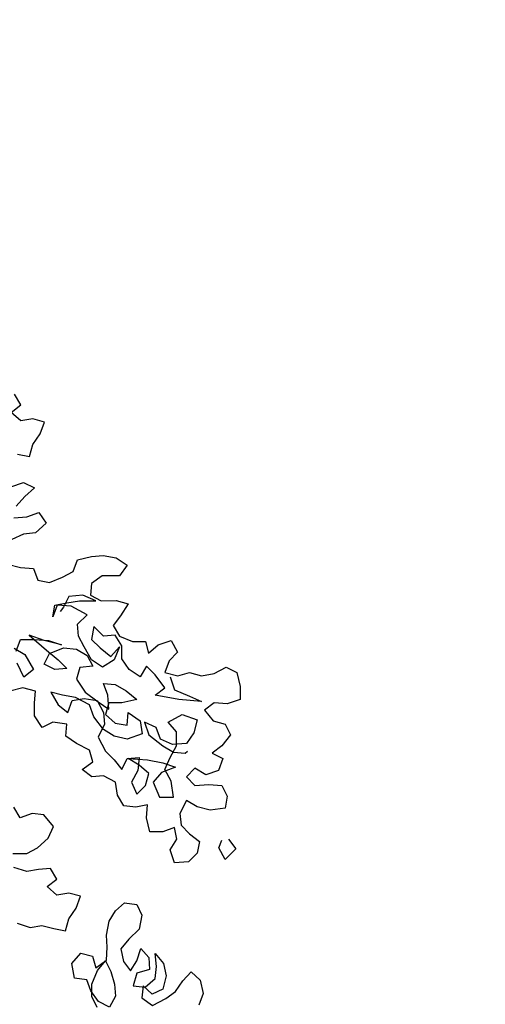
# Model space of a CAD drawing. Header units: centimetres. Extents: x 100159 to 737697, y -50084 to 234864.
# Tile 47 of 165: x 403294 to 403368, y -20779 to -20621. Entities that reach past the tile are written whole.
import ezdxf

# ---------------------------------------------------------------- set-up
doc = ezdxf.new("R2010")
doc.units = ezdxf.units.CM
doc.layers.get('0').update_dxf_attribs({"lineweight": 5})
doc.layers.add('DDL- PAYSAGE', color=63, linetype='Continuous')
doc.layers.add('DDL-HACHURES', color=252, linetype='Continuous', lineweight=13)

# ---------------------------------------------------------------- blocks, each defined once
blk = doc.blocks.new('A$C640D435A')
for points in [[(538.8, 4888.4), (516.2, 4884.3), (510, 4907), (495.6, 4927.6), (487.4, 4950.3), (510, 4956.4), (532.7, 4952.3), (551.2, 4968.8), (532.7, 4983.2), (545.1, 5003.8)], [(552.1, 4826.2), (527.4, 4834.4), (506.8, 4824.2), (525.3, 4807.7), (541.7, 4789.1)], [(545.8, 4766.5), (521.1, 4768.5), (498.5, 4776.8), (484, 4756.2), (504.6, 4737.7), (527.3, 4735.6), (549.9, 4725.3)], [(558.1, 4677.9), (533.4, 4671.7), (508.7, 4669.7), (500.4, 4647.1), (477.8, 4643), (453.1, 4653.3), (432.5, 4663.6), (424.3, 4686.3), (397.5, 4692.5), (374.8, 4694.5), (350.1, 4690.4), (329.5, 4676), (343.9, 4655.4), (376.9, 4655.4), (397.4, 4641), (399.5, 4618.3), (378.9, 4608), (350, 4608.1), (327.4, 4601.9), (341.8, 4579.2), (356.2, 4560.7), (343.8, 4540.1), (319.1, 4529.8), (294.4, 4529.9), (288.2, 4507.2), (269.7, 4523.7), (244.9, 4532), (232.6, 4509.3), (249, 4492.8), (257.2, 4470.2), (232.5, 4464), (209.9, 4470.2), (187.2, 4464.1), (162.5, 4468.2), (139.9, 4480.6), (119.3, 4470.3), (113.1, 4443.5), (113, 4418.8), (137.7, 4410.6), (162.5, 4412.6), (181, 4398.2), (164.5, 4377.6), (141.8, 4371.4), (131.5, 4350.8), (148, 4330.2), (166.5, 4315.8), (145.9, 4305.5), (154.1, 4282.9), (178.8, 4274.6), (199.4, 4286.9), (215.9, 4270.5), (199.4, 4254), (172.6, 4256.1), (147.9, 4254), (137.6, 4233.5), (141.7, 4210.8), (170.5, 4206.7), (195.2, 4212.8), (215.8, 4225.1), (228.2, 4200.4), (226.1, 4177.8), (209.6, 4161.3), (191, 4146.9), (195.1, 4124.3), (211.6, 4107.8), (238.4, 4105.7), (246.6, 4130.4), (234.3, 4151), (238.4, 4173.6), (261.1, 4165.4), (285.8, 4165.4), (292, 4192.1), (290, 4216.8), (312.6, 4212.7), (335.3, 4214.7), (347.6, 4235.3), (351.8, 4260), (374.4, 4272.4), (397.1, 4270.3), (415.6, 4284.7), (395.1, 4299.1), (401.3, 4321.8), (426, 4334.1), (446.6, 4348.5), (444.6, 4371.2), (471.3, 4375.2), (491.9, 4364.9), (506.4, 4387.6), (506.4, 4412.3), (504.3, 4434.9), (529.1, 4441.1), (553.8, 4434.9)], [(545.6, 4517.3), (525, 4504.9), (508.5, 4476.1), (527, 4461.7), (539.4, 4488.4)], [(541.5, 4511.1), (533.3, 4533.8), (506.5, 4533.8), (479.7, 4531.8), (455, 4523.5), (487.9, 4531.7), (516.8, 4542), (483.8, 4513.2), (461.1, 4494.7), (444.7, 4478.2), (467.3, 4476.2), (487.9, 4486.4), (477.6, 4507), (450.9, 4517.4), (426.2, 4515.3), (405.5, 4503), (395.2, 4482.4), (419.9, 4480.3), (426.1, 4457.7), (409.6, 4433), (384.9, 4414.5), (364.3, 4400.1), (366.4, 4426.8), (374.6, 4449.5), (352, 4447.4), (331.3, 4435.1), (310.7, 4418.6), (339.6, 4412.4), (364.3, 4412.4), (370.4, 4389.8), (351.9, 4373.3), (329.2, 4369.2), (327.2, 4393.9), (304.5, 4377.5), (300.4, 4352.8), (329.2, 4342.4), (353.9, 4348.6), (374.5, 4360.9), (393.1, 4385.6), (401.3, 4408.3), (428.1, 4422.7), (452.8, 4426.7), (475.5, 4432.9), (461.1, 4408.2), (442.5, 4393.8), (434.3, 4416.5), (411.7, 4420.6), (386.9, 4416.5), (374.6, 4393.9), (372.5, 4371.2), (384.8, 4346.5), (370.4, 4319.7), (353.9, 4303.3), (339.4, 4284.8), (329.2, 4305.4), (306.5, 4307.4), (308.6, 4282.7), (320.9, 4260.1), (310.6, 4237.4), (294.1, 4253.9), (288, 4276.6), (306.5, 4293), (327.1, 4305.4), (290, 4303.3), (261.2, 4297.2), (236.5, 4289), (263.2, 4278.6), (279.7, 4260.1), (267.3, 4231.3), (240.6, 4231.3), (244.7, 4262.2), (257.1, 4284.8), (246.8, 4307.5), (234.5, 4330.2), (234.5, 4356.9), (251, 4375.4), (224.2, 4389.9), (195.4, 4379.6), (201.5, 4354.9), (215.9, 4334.3), (242.7, 4332.2), (265.4, 4342.5), (273.6, 4365.1), (296.3, 4375.4), (288, 4350.7), (261.2, 4330.1), (240.6, 4317.8), (218, 4315.8), (213.9, 4319.9)], [(246.9, 4461.9), (238.7, 4437.2), (209.8, 4424.9), (187.2, 4414.6), (230.4, 4418.7), (275.7, 4426.9), (257.2, 4441.3), (275.8, 4466), (292.3, 4482.5), (304.6, 4461.9), (325.2, 4476.3), (339.6, 4496.9), (339.7, 4521.6), (352, 4542.2), (374.7, 4540.1), (393.2, 4558.6), (397.3, 4533.9), (380.8, 4517.4), (360.2, 4501), (343.8, 4519.5), (354.1, 4494.8), (376.7, 4480.4), (397.3, 4494.8), (411.7, 4519.5), (422.1, 4540), (424.1, 4562.7), (405.6, 4581.2), (436.5, 4597.7), (463.3, 4599.7), (471.5, 4577.1), (467.4, 4599.7), (444.8, 4603.9), (420.1, 4608), (389.2, 4608), (413.9, 4618.3), (440.7, 4616.2), (450.9, 4595.6), (457.1, 4587.4)], [(539.8, 3990), (515, 3981.8), (492.4, 3985.9), (469.7, 3979.8), (447.1, 3975.7), (440.9, 3998.3), (426.5, 4018.9), (418.3, 4041.6), (441, 4047.8), (463.6, 4043.6), (482.2, 4060.1), (463.6, 4074.5), (476, 4095.1), (498.7, 4093), (521.3, 4088.9), (546, 4097.1)], [(548.1, 4123.9), (521.3, 4123.9), (500.8, 4134.2), (480.2, 4152.8), (469.9, 4175.4), (488.5, 4198), (511.1, 4200.1), (533.8, 4191.8), (546.1, 4212.4)], [(135.5, 4151.1), (121, 4132.6), (141.6, 4112), (154, 4134.6), (147.8, 4149)], [(386.7, 3828.9), (396.6, 3849.4), (396.7, 3873.4), (385.8, 3899.2), (370.7, 3918), (360.7, 3897.5), (353.2, 3873.2), (351.4, 3850.2), (362.7, 3829), (383.9, 3840.2), (398.4, 3860.3), (406.6, 3881.9), (429.9, 3884.6), (434.9, 3912.9), (418, 3932.7), (395.4, 3927.1), (389, 3904.5), (368.9, 3919), (367.2, 3944.1), (369, 3967.1), (363.8, 3994.3), (351.5, 4013.7), (334.2, 4029), (310.9, 4026.2), (301, 4005.7), (306.2, 3978.5), (325.9, 3959.4), (341.1, 3940.7), (336.4, 3917), (322.9, 3898.7), (310.6, 3918.1), (303.3, 3941.8), (288, 3924.6), (286.2, 3901.6), (310.6, 3894.1), (317.9, 3870.4), (294.6, 3867.7), (275.6, 3884), (272.8, 3907.3), (275.7, 3932), (259.4, 3913), (254.7, 3889.3), (261, 3863.9), (281.5, 3853.9), (298.5, 3870.1), (301.3, 3846.8), (280.7, 3832.7), (255, 3845.9), (236.7, 3859.4), (222.6, 3879.9), (206.4, 3896.9), (189.4, 3880.7), (183.7, 3855.3), (192.1, 3833.3)]]:
    blk.add_lwpolyline(points)

msp = doc.modelspace()

# ---------------------------------------------------------------- hatches: boundary and pattern name
at = {"layer": 'DDL-HACHURES'}
h = msp.add_hatch(dxfattribs=at)
h.set_pattern_fill('ANSI31', color=256, scale=5, angle=180)
h.set_pattern_definition([(315, (487101.846, -21236.112), (11.2253202, 11.2253202), [])])
edge = h.paths.add_edge_path()
edge.add_line((428241.223, -20411.342), (430732.326, -20411.377))
edge.add_line((430732.326, -20411.377), (430732.469, -20542.781))
edge.add_line((430732.469, -20542.781), (430771.842, -20569.512))
edge.add_line((430771.842, -20569.512), (430771.842, -20447.377))
edge.add_line((430771.842, -20447.377), (431572.594, -20447.377))
edge.add_line((431572.594, -20447.377), (431572.594, -20557.358))
edge.add_line((431572.594, -20557.358), (431592.594, -20570.936))
edge.add_line((431592.594, -20570.936), (431592.594, -20447.377))
edge.add_line((431592.594, -20447.377), (431852.489, -20447.377))
edge.add_line((431852.489, -20447.377), (431852.489, -20557.286))
edge.add_line((431852.489, -20557.286), (431872.594, -20570.512))
edge.add_line((431872.594, -20570.512), (431872.594, -20447.377))
edge.add_line((431872.594, -20447.377), (432672.944, -20447.377))
edge.add_line((432672.944, -20447.377), (432672.944, -20556.215))
edge.add_line((432672.944, -20556.215), (432712.53, -20583.09))
edge.add_line((432712.53, -20583.09), (432712.53, -20413.377))
edge.add_line((432712.53, -20413.377), (432730.53, -20413.377))
edge.add_line((432730.53, -20413.377), (432730.53, -20431.377))
edge.add_line((432730.53, -20431.377), (432952.464, -20432.308))
edge.add_line((432952.464, -20432.308), (432952.464, -20471.377))
edge.add_line((432952.464, -20471.377), (432972.464, -20471.377))
edge.add_line((432972.464, -20471.377), (432972.464, -20431.377))
edge.add_line((432972.464, -20431.377), (433251.467, -20430.076))
edge.add_line((433251.467, -20430.076), (433251.467, -20605.165))
edge.add_line((433251.467, -20605.165), (433271.467, -20596.83))
edge.add_line((433271.467, -20596.83), (433271.467, -20431.377))
edge.add_line((433271.467, -20431.377), (433772.53, -20431.377))
edge.add_line((433772.53, -20431.377), (433772.53, -20596.83))
edge.add_line((433772.53, -20596.83), (433792.53, -20603.864))
edge.add_line((433792.53, -20603.864), (433792.53, -20431.377))
edge.add_line((433792.53, -20431.377), (433812.532, -20431.377))
edge.add_line((433812.532, -20431.377), (433812.532, -20471.377))
edge.add_line((433812.532, -20471.377), (433832.532, -20471.377))
edge.add_line((433832.532, -20471.377), (433832.532, -20411.377))
edge.add_line((433832.532, -20411.377), (434044.531, -20411.377))
edge.add_line((434044.531, -20411.377), (434044.531, -20426.377))
edge.add_line((434044.531, -20426.377), (435404.807, -20480.764))
edge.add_line((435404.807, -20480.764), (435404.807, -20469.769))
edge.add_line((435404.807, -20469.769), (435547.248, -20477.825))
edge.add_line((435547.248, -20477.825), (435546.926, -20489.675))
edge.add_line((435546.926, -20489.675), (437193.368, -20551.115))
edge.add_line((437193.368, -20551.115), (437732.1, -20616.411))
edge.add_line((437732.1, -20616.411), (437732.1, -20631.411))
edge.add_line((437732.1, -20631.411), (438339.416, -20630.913))
edge.add_line((438339.416, -20630.913), (438339.416, -20615.913))
edge.add_line((438339.416, -20615.913), (438805.023, -20610.193))
edge.add_line((438805.023, -20610.193), (438811.747, -21068.427))
edge.add_line((438811.747, -21068.427), (421995.953, -21014.17))
edge.add_line((421995.953, -21014.17), (423667.654, -20634.342))
edge.add_arc((423727.96, -20641.842), 60.77, 172.91073, 187.08927)
edge.add_arc((424337.298, -76079283.802), 76058634.463, 89.99949554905, 90.00050445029, ccw=False)
edge.add_line((425006.944, -20649.342), (425006.944, -20612.039))
edge.add_line((425006.944, -20612.039), (425953.543, -20512.039))
edge.add_line((425953.543, -20512.039), (428241.223, -20411.342))

# ---------------------------------------------------------------- block references
at = {"layer": 'DDL- PAYSAGE', "xscale": -0.08385666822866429, "yscale": 0.08385666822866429, "zscale": 0.08385666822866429}
msp.add_blockref('A$C640D435A', (403338.423, -21100.34), dxfattribs=at)

doc.saveas('drawing.dxf')
